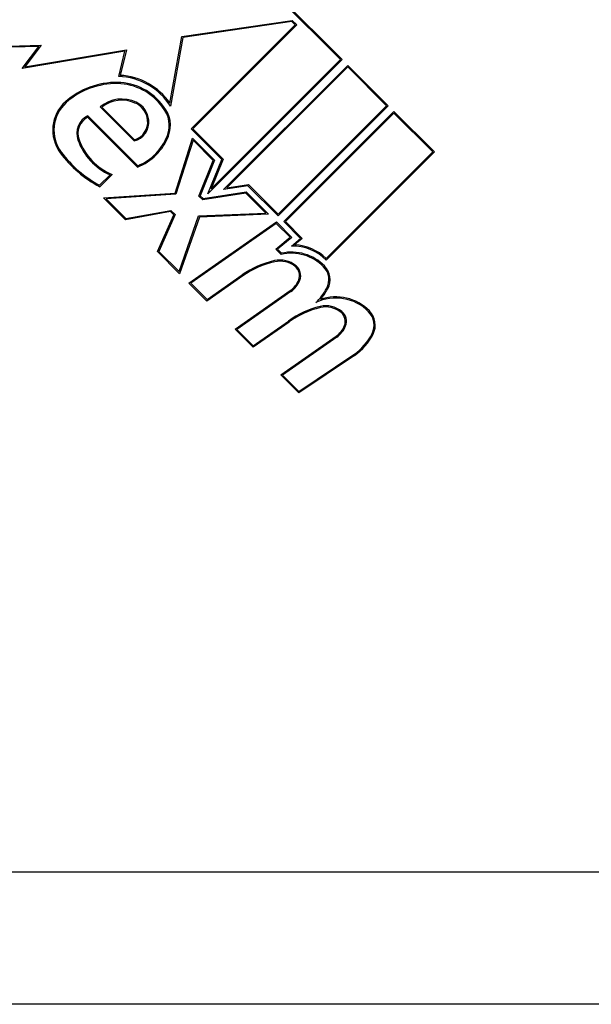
# Model space of a CAD drawing. Header units: inches. Extents: x 4 to 114, y 7 to 59.
# Tile 9 of 98: x 6.598 to 6.969, y 29.047 to 29.687. Entities that reach past the tile are written whole.
import ezdxf

# ---------------------------------------------------------------- set-up
doc = ezdxf.new("R2010")
doc.units = ezdxf.units.IN
doc.header["$MEASUREMENT"] = 0
doc.layers.add('Visible Edges(ANSI)', color=7, linetype='Continuous', lineweight=25)
doc.layers.add('Visible Tangent Edges(ANSI)', color=7, linetype='Continuous', lineweight=25)

msp = doc.modelspace()

# ---------------------------------------------------------------- linework, layer by layer
at = {"layer": 'Visible Edges(ANSI)'}
for p, q in [((6.80618, 29.6606), (6.7479, 29.71888)), ((6.74811, 29.71973), (6.80724, 29.6606)), ((6.70332, 29.67572), (6.77487, 29.68608)), ((6.7746, 29.68528), (6.70396, 29.67505)), ((6.70926, 29.61565), (6.77675, 29.68314)), ((6.77781, 29.68314), (6.71032, 29.61565)), ((6.77675, 29.68314), (6.7746, 29.68528)), ((6.77487, 29.68608), (6.77781, 29.68314)), ((6.69547, 29.63235), (6.70332, 29.67572)), ((6.70396, 29.67505), (6.69587, 29.63037)), ((6.61039, 29.66918), (6.5308, 29.6671)), ((6.53612, 29.66799), (6.61192, 29.66997)), ((6.59961, 29.65487), (6.61039, 29.66918)), ((6.61192, 29.66997), (6.60134, 29.65592)), ((6.66631, 29.66604), (6.59961, 29.65487)), ((6.60134, 29.65592), (6.66731, 29.66696)), ((6.66223, 29.64969), (6.66631, 29.66604)), ((6.66731, 29.66696), (6.66318, 29.6504)), ((6.80724, 29.6606), (6.72016, 29.57352)), ((6.72224, 29.57666), (6.80618, 29.6606)), ((6.73034, 29.57628), (6.81095, 29.65689)), ((6.81095, 29.65583), (6.73251, 29.57738)), ((6.81095, 29.65689), (6.8372, 29.63064)), ((6.83614, 29.63064), (6.81095, 29.65583)), ((6.67232, 29.60779), (6.65021, 29.6299)), ((6.65132, 29.62984), (6.67254, 29.60863)), ((6.76574, 29.56024), (6.83614, 29.63064)), ((6.8372, 29.63064), (6.76574, 29.55917)), ((6.67439, 29.59086), (6.64204, 29.62321)), ((6.64219, 29.62413), (6.67458, 29.59174)), ((6.76945, 29.55546), (6.84092, 29.62692)), ((6.84092, 29.62586), (6.77052, 29.55546)), ((6.84092, 29.62692), (6.86717, 29.60067)), ((6.86611, 29.60067), (6.84092, 29.62586)), ((6.69879, 29.57389), (6.71019, 29.60969)), ((6.72915, 29.59577), (6.70926, 29.61565)), ((6.71019, 29.60969), (6.72451, 29.59537)), ((6.71032, 29.61565), (6.73003, 29.59595)), ((6.71053, 29.60829), (6.69935, 29.57317)), ((6.72363, 29.59519), (6.71053, 29.60829)), ((6.7969, 29.53147), (6.86611, 29.60067)), ((6.86717, 29.60067), (6.7969, 29.5304)), ((6.71428, 29.57205), (6.72363, 29.59519)), ((6.72451, 29.59537), (6.71516, 29.57223)), ((6.72016, 29.57352), (6.72915, 29.59577)), ((6.73003, 29.59595), (6.72224, 29.57666)), ((6.64986, 29.57906), (6.65664, 29.58584)), ((6.65795, 29.58609), (6.65, 29.57813)), ((6.74614, 29.57878), (6.73034, 29.57628)), ((6.73251, 29.57738), (6.7464, 29.57958)), ((6.76574, 29.55917), (6.74614, 29.57878)), ((6.7464, 29.57958), (6.76574, 29.56024)), ((6.65238, 29.57097), (6.69879, 29.57389)), ((6.69935, 29.57317), (6.65409, 29.57033)), ((6.71676, 29.56958), (6.71428, 29.57205)), ((6.71516, 29.57223), (6.71702, 29.57038)), ((6.7448, 29.57402), (6.71676, 29.56958)), ((6.71702, 29.57038), (6.74506, 29.57482)), ((6.75778, 29.56104), (6.7448, 29.57402)), ((6.74506, 29.57482), (6.75951, 29.56037)), ((6.6667, 29.55666), (6.65238, 29.57097)), ((6.65409, 29.57033), (6.66696, 29.55746)), ((6.69587, 29.56196), (6.6667, 29.55666)), ((6.66696, 29.55746), (6.69612, 29.56277)), ((6.68739, 29.53597), (6.69799, 29.55984)), ((6.69889, 29.56), (6.68828, 29.53614)), ((6.69799, 29.55984), (6.69587, 29.56196)), ((6.69612, 29.56277), (6.69889, 29.56)), ((6.70139, 29.52303), (6.71405, 29.55913)), ((6.71459, 29.55841), (6.70171, 29.52165)), ((6.71405, 29.55913), (6.75778, 29.56104)), ((6.75951, 29.56037), (6.71459, 29.55841)), ((6.7078, 29.51555), (6.76457, 29.55531)), ((6.76449, 29.55433), (6.70897, 29.51545)), ((6.77352, 29.5453), (6.76449, 29.55433)), ((6.76457, 29.55531), (6.77463, 29.54525)), ((6.78033, 29.54459), (6.76945, 29.55546)), ((6.77052, 29.55546), (6.78144, 29.54454)), ((6.76429, 29.53756), (6.77352, 29.5453)), ((6.77463, 29.54525), (6.7654, 29.53751)), ((6.77442, 29.53963), (6.78033, 29.54459)), ((6.78144, 29.54454), (6.77646, 29.54037)), ((6.70171, 29.52165), (6.68739, 29.53597)), ((6.68828, 29.53614), (6.70139, 29.52303)), ((6.76772, 29.53412), (6.76429, 29.53756)), ((6.7654, 29.53751), (6.76796, 29.53495)), ((6.74287, 29.52027), (6.71947, 29.50389)), ((6.71956, 29.50486), (6.74244, 29.52088)), ((6.71947, 29.50389), (6.7078, 29.51555)), ((6.70897, 29.51545), (6.71956, 29.50486)), ((6.73777, 29.48559), (6.77364, 29.51071)), ((6.77407, 29.51009), (6.73893, 29.48549)), ((6.77283, 29.4903), (6.74944, 29.47392)), ((6.74952, 29.4749), (6.77239, 29.49092)), ((6.74944, 29.47392), (6.73777, 29.48559)), ((6.73893, 29.48549), (6.74952, 29.4749)), ((6.76746, 29.4559), (6.80333, 29.48102)), ((6.80376, 29.4804), (6.76862, 29.4558)), ((6.77922, 29.4452), (6.81489, 29.46926)), ((6.81531, 29.46864), (6.77913, 29.44423)), ((6.77913, 29.44423), (6.76746, 29.4559)), ((6.76862, 29.4558), (6.77922, 29.4452)), ((7.75804, 29.04742), (6.18004, 29.04742))]:
    msp.add_line(p, q, dxfattribs=at)
for centre, radius, start, end in [((6.66092, 29.60846), 0.04125, 32.07905, 88.17854), ((6.66092, 29.60846), 0.042, 34.6582, 86.91395), ((6.66074, 29.59606), 0.04976, 89.16843, 131.56465), ((6.66074, 29.59606), 0.04901, 89.16843, 131.56465), ((6.66092, 29.60846), 0.0366, 35.36041, 89.16843), ((6.66092, 29.60846), 0.03735, 35.40854, 89.16843), ((6.66425, 29.61329), 0.02175, 64.37968, 130.22603), ((6.64409, 29.61483), 0.02466, 131.56465, 216.56052), ((6.64409, 29.61483), 0.02391, 131.56465, 216.56052), ((6.66425, 29.61329), 0.021, 64.37968, 127.99755), ((6.66741, 29.61989), 0.01369, 6.16516, 64.37968), ((6.66741, 29.61989), 0.01444, 6.16516, 64.37968), ((6.67683, 29.61787), 0.01825, 338.84447, 40.17574), ((6.67683, 29.61787), 0.019, 338.84447, 40.08017), ((6.64777, 29.61267), 0.01275, 115.99073, 199.67838), ((6.64777, 29.61267), 0.012, 118.52609, 199.67838), ((6.66916, 29.62007), 0.01268, 284.42104, 6.16516), ((6.66916, 29.62007), 0.01193, 286.45471, 6.16516), ((6.66167, 29.62374), 0.03525, 291.15553, 338.84447), ((6.66167, 29.62374), 0.0345, 291.96432, 338.84447), ((6.6726, 29.62155), 0.03911, 199.67838, 245.92418), ((6.6726, 29.62155), 0.03836, 199.67838, 247.56091), ((6.68524, 29.64535), 0.07589, 216.56052, 242.33425), ((6.68524, 29.64535), 0.07514, 216.56052, 241.91414), ((6.77525, 29.50964), 0.03, 43.79525, 91.5849), ((6.77525, 29.50964), 0.03075, 45.22218, 87.73389), ((6.77441, 29.50565), 0.02925, 44.47765, 103.21233), ((6.77441, 29.50565), 0.03, 44.47765, 102.41137), ((6.7762, 29.47266), 0.05887, 102.59924, 125), ((6.7762, 29.47266), 0.05813, 102.59924, 125), ((6.76696, 29.51401), 0.0165, 51.03001, 102.59924), ((6.76696, 29.51401), 0.01575, 51.03001, 102.59924), ((6.77215, 29.52042), 0.00825, 338.55712, 51.03001), ((6.78678, 29.51779), 0.01267, 331.9928, 44.47765), ((6.77215, 29.52042), 0.0075, 338.55712, 51.03001), ((6.78678, 29.51779), 0.01192, 331.9928, 44.47765), ((6.76482, 29.5233), 0.01537, 305, 338.55712), ((6.76482, 29.5233), 0.01613, 305, 338.55712), ((6.76618, 29.52875), 0.03525, 312.77691, 331.9928), ((6.76618, 29.52875), 0.036, 318.6169, 331.9928), ((6.80316, 29.47592), 0.02995, 44.6788, 115.8136), ((6.80316, 29.47592), 0.0307, 44.6788, 108.95078), ((6.80685, 29.44318), 0.05887, 103.55241, 125.82038), ((6.80685, 29.44318), 0.05812, 103.55841, 125.82565), ((6.79666, 29.48431), 0.0165, 51.10268, 102.63011), ((6.79666, 29.48431), 0.01575, 51.10268, 102.60833), ((6.80184, 29.49073), 0.0075, 338.54875, 51.10268), ((6.80184, 29.49073), 0.00825, 338.54875, 51.10268), ((6.81565, 29.48827), 0.01237, 333.47479, 44.6788), ((6.81565, 29.48827), 0.01313, 333.47479, 44.6788), ((6.79451, 29.49361), 0.01538, 304.9922, 338.54875), ((6.79451, 29.49361), 0.01613, 305.00762, 338.54875), ((6.79518, 29.49849), 0.03525, 304, 333.47479), ((6.79518, 29.49849), 0.036, 304, 333.47479)]:
    msp.add_arc(centre, radius, start, end, dxfattribs=at)
at = {"layer": 'Visible Tangent Edges(ANSI)'}
msp.add_line((6.44975, 29.13342), (7.26659, 29.13342), dxfattribs=at)

doc.saveas('drawing.dxf')
